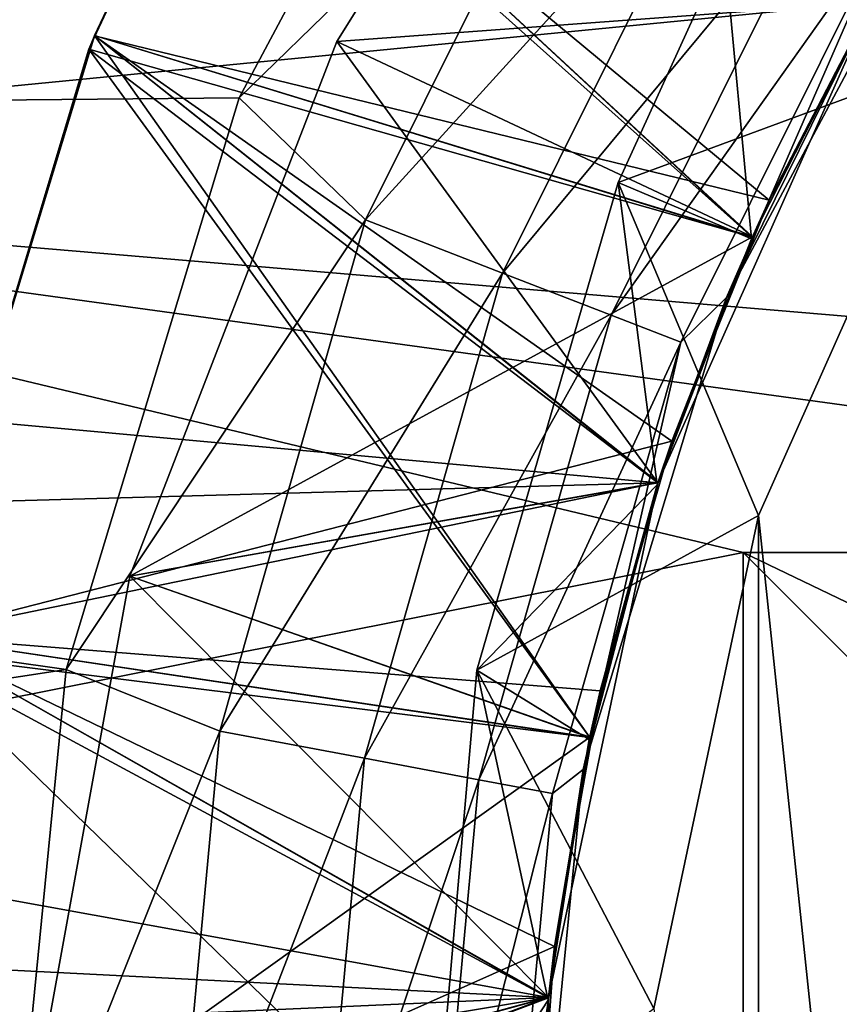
# Model space of a CAD drawing. Header units: inches. Extents: x -9.1 to 9.1, y 0 to 9.5.
# Tile 80 of 243: x -8.715 to -8.6907, y 8.8796 to 8.9088. Entities that reach past the tile are written whole.
import ezdxf

# ---------------------------------------------------------------- set-up
doc = ezdxf.new("R2010")
doc.units = ezdxf.units.IN
doc.header["$LTSCALE"] = 65.185185
doc.header["$MEASUREMENT"] = 0
for name, color, linetype in [('149', 7, 'CONTINUOUS'), ('293', 7, 'CONTINUOUS'), ('294', 7, 'CONTINUOUS'), ('300', 7, 'CONTINUOUS'), ('301', 7, 'CONTINUOUS'), ('303', 7, 'CONTINUOUS'), ('304', 7, 'CONTINUOUS'), ('308', 7, 'CONTINUOUS'), ('312', 7, 'CONTINUOUS'), ('314', 7, 'CONTINUOUS'), ('315', 7, 'CONTINUOUS'), ('316', 7, 'CONTINUOUS'), ('317', 7, 'CONTINUOUS'), ('318', 7, 'CONTINUOUS'), ('320', 7, 'CONTINUOUS'), ('321', 7, 'CONTINUOUS'), ('33', 7, 'CONTINUOUS'), ('339', 7, 'CONTINUOUS'), ('350', 7, 'CONTINUOUS'), ('444', 7, 'CONTINUOUS'), ('501', 7, 'CONTINUOUS'), ('502', 7, 'CONTINUOUS'), ('503', 7, 'CONTINUOUS'), ('504', 7, 'CONTINUOUS'), ('505', 7, 'CONTINUOUS'), ('506', 7, 'CONTINUOUS'), ('507', 7, 'CONTINUOUS'), ('508', 7, 'CONTINUOUS'), ('509', 7, 'CONTINUOUS')]:
    doc.layers.add(name, color=color, linetype=linetype)

msp = doc.modelspace()

# ---------------------------------------------------------------- linework, layer by layer
at = {"layer": '149', "color": 7, "linetype": 'CONTINUOUS', "true_color": 0x969696}
for points in [[(-8.875, 8.872, 6.282), (-8.871922, 8.911108, 6.282), (-8.699293, 8.879808, 6.282), (-8.875, 8.872, 6.282)], [(-8.699293, 8.879808, 6.282), (-8.871922, 8.911108, 6.282), (-8.696046, 8.895084, 6.282), (-8.699293, 8.879808, 6.282)], [(-8.696046, 8.895084, 6.282), (-8.871922, 8.911108, 6.282), (-8.689694, 8.909352, 6.282), (-8.696046, 8.895084, 6.282)], [(-8.699293, 8.864192, 6.282), (-8.875, 8.872, 6.282), (-8.699293, 8.879808, 6.282), (-8.699293, 8.864192, 6.282)]]:
    msp.add_3dface(points, dxfattribs=at)
at = {"layer": '293', "color": 7, "linetype": 'CONTINUOUS', "true_color": 0x969696}
for points in [[(-8.689145, 8.910286, 6.929611), (-8.69275, 8.90347, 6.930089), (-8.689723, 8.909301, 6.933587), (-8.689145, 8.910286, 6.929611)], [(-8.689723, 8.909301, 6.933587), (-8.69275, 8.90347, 6.930089), (-8.693269, 8.902328, 6.934074), (-8.689723, 8.909301, 6.933587)], [(-8.69275, 8.90347, 6.930089), (-8.695633, 8.896321, 6.930585), (-8.693269, 8.902328, 6.934074), (-8.69275, 8.90347, 6.930089)], [(-8.693269, 8.902328, 6.934074), (-8.695633, 8.896321, 6.930585), (-8.696067, 8.895022, 6.934582), (-8.693269, 8.902328, 6.934074)], [(-8.695633, 8.896321, 6.930585), (-8.697763, 8.88891, 6.931102), (-8.696067, 8.895022, 6.934582), (-8.695633, 8.896321, 6.930585)], [(-8.696067, 8.895022, 6.934582), (-8.697763, 8.88891, 6.931102), (-8.698085, 8.887463, 6.935111), (-8.696067, 8.895022, 6.934582)], [(-8.697763, 8.88891, 6.931102), (-8.699119, 8.881319, 6.93163), (-8.698085, 8.887463, 6.935111), (-8.697763, 8.88891, 6.931102)], [(-8.698085, 8.887463, 6.935111), (-8.699119, 8.881319, 6.93163), (-8.699301, 8.879733, 6.93565), (-8.698085, 8.887463, 6.935111)], [(-8.699119, 8.881319, 6.93163), (-8.699685, 8.873627, 6.932168), (-8.699301, 8.879733, 6.93565), (-8.699119, 8.881319, 6.93163)], [(-8.699301, 8.879733, 6.93565), (-8.699685, 8.873627, 6.932168), (-8.699702, 8.87192, 6.936193), (-8.699301, 8.879733, 6.93565)]]:
    msp.add_3dface(points, dxfattribs=at)
at = {"layer": '294', "color": 7, "linetype": 'CONTINUOUS', "true_color": 0x969696}
for points in [[(-8.708783, 8.916782, 6.851703), (-8.712766, 8.90836, 6.852163), (-8.708783, 8.916783, 6.855609), (-8.708783, 8.916782, 6.851703)], [(-8.708783, 8.916783, 6.855609), (-8.712766, 8.90836, 6.852163), (-8.712766, 8.90836, 6.856069), (-8.708783, 8.916783, 6.855609)], [(-8.712766, 8.90836, 6.852163), (-8.718174, 8.890537, 6.853142), (-8.712766, 8.90836, 6.856069), (-8.712766, 8.90836, 6.852163)], [(-8.712766, 8.90836, 6.856069), (-8.718174, 8.890537, 6.853142), (-8.718174, 8.890535, 6.857045), (-8.712766, 8.90836, 6.856069)]]:
    msp.add_3dface(points, dxfattribs=at)
at = {"layer": '300', "color": 7, "linetype": 'CONTINUOUS', "true_color": 0x969696}
for points in [[(-8.708783, 8.916782, 6.789203), (-8.712766, 8.90836, 6.789663), (-8.708783, 8.916783, 6.793109), (-8.708783, 8.916782, 6.789203)], [(-8.708783, 8.916783, 6.793109), (-8.712766, 8.90836, 6.789663), (-8.712766, 8.90836, 6.793569), (-8.708783, 8.916783, 6.793109)], [(-8.712766, 8.90836, 6.789663), (-8.718174, 8.890537, 6.790642), (-8.712766, 8.90836, 6.793569), (-8.712766, 8.90836, 6.789663)], [(-8.712766, 8.90836, 6.793569), (-8.718174, 8.890537, 6.790642), (-8.718174, 8.890535, 6.794545), (-8.712766, 8.90836, 6.793569)]]:
    msp.add_3dface(points, dxfattribs=at)
at = {"layer": '301', "color": 7, "linetype": 'CONTINUOUS', "true_color": 0x969696}
for points in [[(-8.694075, 8.91092, 6.936277), (-8.686974, 8.907783, 6.944), (-8.690231, 8.917565, 6.935994), (-8.694075, 8.91092, 6.936277)], [(-8.697231, 8.903999, 6.936561), (-8.686974, 8.907783, 6.944), (-8.694075, 8.91092, 6.936277), (-8.697231, 8.903999, 6.936561)], [(-8.69306, 8.894114, 6.944), (-8.686974, 8.907783, 6.944), (-8.697231, 8.903999, 6.936561), (-8.69306, 8.894114, 6.944)], [(-8.701418, 8.889525, 6.93716), (-8.69306, 8.894114, 6.944), (-8.697231, 8.903999, 6.936561), (-8.701418, 8.889525, 6.93716)], [(-8.69617, 8.879482, 6.944), (-8.69306, 8.894114, 6.944), (-8.701418, 8.889525, 6.93716), (-8.69617, 8.879482, 6.944)], [(-8.70273, 8.874507, 6.937792), (-8.69617, 8.879482, 6.944), (-8.701418, 8.889525, 6.93716), (-8.70273, 8.874507, 6.937792)]]:
    msp.add_3dface(points, dxfattribs=at)
at = {"layer": '303', "color": 7, "linetype": 'CONTINUOUS', "true_color": 0x969696}
for points in [[(-8.705572, 8.908179, 6.703536), (-8.69671, 8.922367, 6.703052), (-8.689694, 8.909353, 6.694), (-8.705572, 8.908179, 6.703536)], [(-8.693244, 8.902384, 6.694), (-8.705572, 8.908179, 6.703536), (-8.689694, 8.909353, 6.694), (-8.693244, 8.902384, 6.694)], [(-8.711712, 8.892315, 6.704053), (-8.705572, 8.908179, 6.703536), (-8.696046, 8.895085, 6.694), (-8.711712, 8.892315, 6.704053)], [(-8.696046, 8.895085, 6.694), (-8.705572, 8.908179, 6.703536), (-8.693244, 8.902384, 6.694), (-8.696046, 8.895085, 6.694)], [(-8.69807, 8.887531, 6.694), (-8.711712, 8.892315, 6.704053), (-8.696046, 8.895085, 6.694), (-8.69807, 8.887531, 6.694)], [(-8.714756, 8.875585, 6.704591), (-8.711712, 8.892315, 6.704053), (-8.699293, 8.879808, 6.694), (-8.714756, 8.875585, 6.704591)], [(-8.699293, 8.879808, 6.694), (-8.711712, 8.892315, 6.704053), (-8.69807, 8.887531, 6.694), (-8.699293, 8.879808, 6.694)], [(-8.699703, 8.872, 6.694), (-8.714756, 8.875585, 6.704591), (-8.699293, 8.879808, 6.694), (-8.699703, 8.872, 6.694)]]:
    msp.add_3dface(points, dxfattribs=at)
at = {"layer": '304', "color": 7, "linetype": 'CONTINUOUS', "true_color": 0x969696}
for points in [[(-8.708783, 8.916782, 6.726703), (-8.712766, 8.90836, 6.727163), (-8.708783, 8.916783, 6.730609), (-8.708783, 8.916782, 6.726703)], [(-8.708783, 8.916783, 6.730609), (-8.712766, 8.90836, 6.727163), (-8.712766, 8.90836, 6.731069), (-8.708783, 8.916783, 6.730609)], [(-8.712766, 8.90836, 6.727163), (-8.718174, 8.890537, 6.728142), (-8.712766, 8.90836, 6.731069), (-8.712766, 8.90836, 6.727163)], [(-8.712766, 8.90836, 6.731069), (-8.718174, 8.890537, 6.728142), (-8.718174, 8.890535, 6.732045), (-8.712766, 8.90836, 6.731069)]]:
    msp.add_3dface(points, dxfattribs=at)
at = {"layer": '308', "color": 7, "linetype": 'CONTINUOUS', "true_color": 0x969696}
for points in [[(-8.708783, 8.916782, 6.882953), (-8.712766, 8.90836, 6.883413), (-8.708783, 8.916783, 6.886859), (-8.708783, 8.916782, 6.882953)], [(-8.708783, 8.916783, 6.886859), (-8.712766, 8.90836, 6.883413), (-8.712766, 8.90836, 6.887319), (-8.708783, 8.916783, 6.886859)], [(-8.712766, 8.90836, 6.883413), (-8.718174, 8.890537, 6.884392), (-8.712766, 8.90836, 6.887319), (-8.712766, 8.90836, 6.883413)], [(-8.712766, 8.90836, 6.887319), (-8.718174, 8.890537, 6.884392), (-8.718174, 8.890535, 6.888295), (-8.712766, 8.90836, 6.887319)]]:
    msp.add_3dface(points, dxfattribs=at)
at = {"layer": '312', "color": 7, "linetype": 'CONTINUOUS', "true_color": 0x969696}
for points in [[(-8.708783, 8.916782, 6.820453), (-8.712766, 8.90836, 6.820913), (-8.708783, 8.916783, 6.824359), (-8.708783, 8.916782, 6.820453)], [(-8.708783, 8.916783, 6.824359), (-8.712766, 8.90836, 6.820913), (-8.712766, 8.90836, 6.824819), (-8.708783, 8.916783, 6.824359)], [(-8.712766, 8.90836, 6.820913), (-8.718174, 8.890537, 6.821892), (-8.712766, 8.90836, 6.824819), (-8.712766, 8.90836, 6.820913)], [(-8.712766, 8.90836, 6.824819), (-8.718174, 8.890537, 6.821892), (-8.718174, 8.890535, 6.825795), (-8.712766, 8.90836, 6.824819)]]:
    msp.add_3dface(points, dxfattribs=at)
at = {"layer": '314', "color": 7, "linetype": 'CONTINUOUS', "true_color": 0x969696}
for points in [[(-8.69671, 8.922367, 6.703052), (-8.705572, 8.908179, 6.703536), (-8.689693, 8.909354, 6.710927), (-8.69671, 8.922367, 6.703052)], [(-8.712768, 8.908355, 6.918569), (-8.69275, 8.90347, 6.930089), (-8.708782, 8.916783, 6.918109), (-8.712768, 8.908355, 6.918569)], [(-8.708783, 8.916783, 6.855609), (-8.712766, 8.90836, 6.856069), (-8.693243, 8.902387, 6.867663), (-8.708783, 8.916783, 6.855609)], [(-8.708783, 8.916783, 6.793109), (-8.712766, 8.90836, 6.793569), (-8.693243, 8.902387, 6.805163), (-8.708783, 8.916783, 6.793109)], [(-8.708783, 8.916783, 6.730609), (-8.712766, 8.90836, 6.731069), (-8.693243, 8.902387, 6.742663), (-8.708783, 8.916783, 6.730609)], [(-8.708783, 8.916783, 6.886859), (-8.712766, 8.90836, 6.887319), (-8.693243, 8.902387, 6.898913), (-8.708783, 8.916783, 6.886859)], [(-8.708783, 8.916783, 6.824359), (-8.712766, 8.90836, 6.824819), (-8.693243, 8.902387, 6.836413), (-8.708783, 8.916783, 6.824359)], [(-8.712766, 8.90836, 6.762319), (-8.693243, 8.902387, 6.773913), (-8.708783, 8.916783, 6.761859), (-8.712766, 8.90836, 6.762319)], [(-8.689693, 8.909354, 6.867177), (-8.708783, 8.916783, 6.855609), (-8.693243, 8.902387, 6.867663), (-8.689693, 8.909354, 6.867177)], [(-8.689693, 8.909354, 6.804677), (-8.708783, 8.916783, 6.793109), (-8.693243, 8.902387, 6.805163), (-8.689693, 8.909354, 6.804677)], [(-8.689693, 8.909354, 6.742177), (-8.708783, 8.916783, 6.730609), (-8.693243, 8.902387, 6.742663), (-8.689693, 8.909354, 6.742177)], [(-8.689693, 8.909354, 6.898427), (-8.708783, 8.916783, 6.886859), (-8.693243, 8.902387, 6.898913), (-8.689693, 8.909354, 6.898427)], [(-8.689693, 8.909354, 6.835927), (-8.708783, 8.916783, 6.824359), (-8.693243, 8.902387, 6.836413), (-8.689693, 8.909354, 6.835927)], [(-8.693243, 8.902387, 6.773913), (-8.689693, 8.909354, 6.773427), (-8.708783, 8.916783, 6.761859), (-8.693243, 8.902387, 6.773913)], [(-8.69275, 8.90347, 6.930089), (-8.689145, 8.910286, 6.929611), (-8.708782, 8.916783, 6.918109), (-8.69275, 8.90347, 6.930089)], [(-8.689693, 8.909354, 6.710927), (-8.705572, 8.908179, 6.703536), (-8.693243, 8.902387, 6.711413), (-8.689693, 8.909354, 6.710927)], [(-8.712766, 8.90836, 6.856069), (-8.718174, 8.890535, 6.857045), (-8.696044, 8.89509, 6.868171), (-8.712766, 8.90836, 6.856069)], [(-8.712766, 8.90836, 6.793569), (-8.718174, 8.890535, 6.794545), (-8.696044, 8.89509, 6.805671), (-8.712766, 8.90836, 6.793569)], [(-8.712766, 8.90836, 6.731069), (-8.718174, 8.890535, 6.732045), (-8.696044, 8.89509, 6.743171), (-8.712766, 8.90836, 6.731069)], [(-8.712766, 8.90836, 6.887319), (-8.718174, 8.890535, 6.888295), (-8.696044, 8.89509, 6.899421), (-8.712766, 8.90836, 6.887319)], [(-8.712766, 8.90836, 6.824819), (-8.718174, 8.890535, 6.825795), (-8.696044, 8.89509, 6.836921), (-8.712766, 8.90836, 6.824819)], [(-8.718174, 8.890535, 6.763295), (-8.696044, 8.89509, 6.774421), (-8.712766, 8.90836, 6.762319), (-8.718174, 8.890535, 6.763295)], [(-8.718174, 8.890535, 6.919545), (-8.695633, 8.896321, 6.930585), (-8.712768, 8.908355, 6.918569), (-8.718174, 8.890535, 6.919545)], [(-8.695633, 8.896321, 6.930585), (-8.69275, 8.90347, 6.930089), (-8.712768, 8.908355, 6.918569), (-8.695633, 8.896321, 6.930585)], [(-8.693243, 8.902387, 6.867663), (-8.712766, 8.90836, 6.856069), (-8.696044, 8.89509, 6.868171), (-8.693243, 8.902387, 6.867663)], [(-8.693243, 8.902387, 6.805163), (-8.712766, 8.90836, 6.793569), (-8.696044, 8.89509, 6.805671), (-8.693243, 8.902387, 6.805163)], [(-8.693243, 8.902387, 6.742663), (-8.712766, 8.90836, 6.731069), (-8.696044, 8.89509, 6.743171), (-8.693243, 8.902387, 6.742663)], [(-8.693243, 8.902387, 6.898913), (-8.712766, 8.90836, 6.887319), (-8.696044, 8.89509, 6.899421), (-8.693243, 8.902387, 6.898913)], [(-8.693243, 8.902387, 6.836413), (-8.712766, 8.90836, 6.824819), (-8.696044, 8.89509, 6.836921), (-8.693243, 8.902387, 6.836413)], [(-8.696044, 8.89509, 6.774421), (-8.693243, 8.902387, 6.773913), (-8.712766, 8.90836, 6.762319), (-8.696044, 8.89509, 6.774421)], [(-8.705572, 8.908179, 6.703536), (-8.711712, 8.892315, 6.704053), (-8.693243, 8.902387, 6.711413), (-8.705572, 8.908179, 6.703536)], [(-8.693243, 8.902387, 6.711413), (-8.711712, 8.892315, 6.704053), (-8.696044, 8.89509, 6.711921), (-8.693243, 8.902387, 6.711413)], [(-8.697763, 8.88891, 6.931102), (-8.695633, 8.896321, 6.930585), (-8.718174, 8.890535, 6.919545), (-8.697763, 8.88891, 6.931102)], [(-8.696044, 8.89509, 6.868171), (-8.718174, 8.890535, 6.857045), (-8.698069, 8.887537, 6.868697), (-8.696044, 8.89509, 6.868171)], [(-8.696044, 8.89509, 6.805671), (-8.718174, 8.890535, 6.794545), (-8.698069, 8.887537, 6.806197), (-8.696044, 8.89509, 6.805671)], [(-8.696044, 8.89509, 6.743171), (-8.718174, 8.890535, 6.732045), (-8.698069, 8.887537, 6.743697), (-8.696044, 8.89509, 6.743171)], [(-8.696044, 8.89509, 6.899421), (-8.718174, 8.890535, 6.888295), (-8.698069, 8.887537, 6.899947), (-8.696044, 8.89509, 6.899421)], [(-8.696044, 8.89509, 6.836921), (-8.718174, 8.890535, 6.825795), (-8.698069, 8.887537, 6.837447), (-8.696044, 8.89509, 6.836921)], [(-8.698069, 8.887537, 6.774947), (-8.696044, 8.89509, 6.774421), (-8.718174, 8.890535, 6.763295), (-8.698069, 8.887537, 6.774947)], [(-8.696044, 8.89509, 6.711921), (-8.711712, 8.892315, 6.704053), (-8.698069, 8.887537, 6.712447), (-8.696044, 8.89509, 6.711921)], [(-8.711712, 8.892315, 6.704053), (-8.714756, 8.875585, 6.704591), (-8.698069, 8.887537, 6.712447), (-8.711712, 8.892315, 6.704053)], [(-8.72, 8.872, 6.920562), (-8.699119, 8.881319, 6.93163), (-8.718174, 8.890535, 6.919545), (-8.72, 8.872, 6.920562)], [(-8.718174, 8.890535, 6.857045), (-8.72, 8.871999, 6.858063), (-8.699293, 8.879815, 6.869235), (-8.718174, 8.890535, 6.857045)], [(-8.718174, 8.890535, 6.794545), (-8.72, 8.871999, 6.795563), (-8.699293, 8.879815, 6.806735), (-8.718174, 8.890535, 6.794545)], [(-8.718174, 8.890535, 6.732045), (-8.72, 8.871999, 6.733063), (-8.699293, 8.879815, 6.744235), (-8.718174, 8.890535, 6.732045)], [(-8.718174, 8.890535, 6.888295), (-8.72, 8.871999, 6.889313), (-8.699293, 8.879815, 6.900485), (-8.718174, 8.890535, 6.888295)], [(-8.718174, 8.890535, 6.825795), (-8.72, 8.871999, 6.826813), (-8.699293, 8.879815, 6.837985), (-8.718174, 8.890535, 6.825795)], [(-8.72, 8.871999, 6.764313), (-8.699293, 8.879815, 6.775485), (-8.718174, 8.890535, 6.763295), (-8.72, 8.871999, 6.764313)], [(-8.699119, 8.881319, 6.93163), (-8.697763, 8.88891, 6.931102), (-8.718174, 8.890535, 6.919545), (-8.699119, 8.881319, 6.93163)], [(-8.698069, 8.887537, 6.868697), (-8.718174, 8.890535, 6.857045), (-8.699293, 8.879815, 6.869235), (-8.698069, 8.887537, 6.868697)], [(-8.698069, 8.887537, 6.806197), (-8.718174, 8.890535, 6.794545), (-8.699293, 8.879815, 6.806735), (-8.698069, 8.887537, 6.806197)], [(-8.698069, 8.887537, 6.743697), (-8.718174, 8.890535, 6.732045), (-8.699293, 8.879815, 6.744235), (-8.698069, 8.887537, 6.743697)], [(-8.698069, 8.887537, 6.899947), (-8.718174, 8.890535, 6.888295), (-8.699293, 8.879815, 6.900485), (-8.698069, 8.887537, 6.899947)], [(-8.698069, 8.887537, 6.837447), (-8.718174, 8.890535, 6.825795), (-8.699293, 8.879815, 6.837985), (-8.698069, 8.887537, 6.837447)], [(-8.699293, 8.879815, 6.775485), (-8.698069, 8.887537, 6.774947), (-8.718174, 8.890535, 6.763295), (-8.699293, 8.879815, 6.775485)], [(-8.698069, 8.887537, 6.712447), (-8.714756, 8.875585, 6.704591), (-8.699293, 8.879815, 6.712985), (-8.698069, 8.887537, 6.712447)], [(-8.699685, 8.873627, 6.932168), (-8.699119, 8.881319, 6.93163), (-8.72, 8.872, 6.920562), (-8.699685, 8.873627, 6.932168)], [(-8.699293, 8.879815, 6.869235), (-8.72, 8.871999, 6.858063), (-8.699703, 8.872006, 6.869781), (-8.699293, 8.879815, 6.869235)], [(-8.699293, 8.879815, 6.806735), (-8.72, 8.871999, 6.795563), (-8.699703, 8.872006, 6.807281), (-8.699293, 8.879815, 6.806735)], [(-8.699293, 8.879815, 6.744235), (-8.72, 8.871999, 6.733063), (-8.699703, 8.872006, 6.744781), (-8.699293, 8.879815, 6.744235)], [(-8.699293, 8.879815, 6.900485), (-8.72, 8.871999, 6.889313), (-8.699703, 8.872006, 6.901031), (-8.699293, 8.879815, 6.900485)], [(-8.699293, 8.879815, 6.837985), (-8.72, 8.871999, 6.826813), (-8.699703, 8.872006, 6.838531), (-8.699293, 8.879815, 6.837985)], [(-8.699703, 8.872006, 6.776031), (-8.699293, 8.879815, 6.775485), (-8.72, 8.871999, 6.764313), (-8.699703, 8.872006, 6.776031)], [(-8.699293, 8.879815, 6.712985), (-8.714756, 8.875585, 6.704591), (-8.699703, 8.872006, 6.713531), (-8.699293, 8.879815, 6.712985)]]:
    msp.add_3dface(points, dxfattribs=at)
at = {"layer": '315', "color": 7, "linetype": 'CONTINUOUS', "true_color": 0x969696}
for points in [[(-8.700137, 8.922135, 6.194), (-8.708476, 8.906507, 6.194), (-8.697693, 8.917009, 6.194765), (-8.700137, 8.922135, 6.194)], [(-8.697693, 8.917009, 6.194765), (-8.708476, 8.906507, 6.194), (-8.704726, 8.902886, 6.194765), (-8.697693, 8.917009, 6.194765)], [(-8.697693, 8.917009, 6.194765), (-8.704726, 8.902886, 6.194765), (-8.693986, 8.914714, 6.196987), (-8.697693, 8.917009, 6.194765)], [(-8.704726, 8.902886, 6.194765), (-8.70066, 8.901311, 6.196987), (-8.693986, 8.914714, 6.196987), (-8.704726, 8.902886, 6.194765)], [(-8.70066, 8.901311, 6.196987), (-8.691046, 8.912894, 6.200449), (-8.693986, 8.914714, 6.196987), (-8.70066, 8.901311, 6.196987)], [(-8.694016, 8.900587, 6.209625), (-8.687113, 8.913503, 6.209625), (-8.68916, 8.911726, 6.204811), (-8.694016, 8.900587, 6.209625)], [(-8.697435, 8.900062, 6.200449), (-8.691046, 8.912894, 6.200449), (-8.70066, 8.901311, 6.196987), (-8.697435, 8.900062, 6.200449)], [(-8.697435, 8.900062, 6.200449), (-8.68916, 8.911726, 6.204811), (-8.691046, 8.912894, 6.200449), (-8.697435, 8.900062, 6.200449)], [(-8.695367, 8.89926, 6.204811), (-8.68916, 8.911726, 6.204811), (-8.697435, 8.900062, 6.200449), (-8.695367, 8.89926, 6.204811)], [(-8.695367, 8.89926, 6.204811), (-8.694016, 8.900587, 6.209625), (-8.68916, 8.911726, 6.204811), (-8.695367, 8.89926, 6.204811)], [(-8.708476, 8.906507, 6.194), (-8.713608, 8.88954, 6.194), (-8.704726, 8.902886, 6.194765), (-8.708476, 8.906507, 6.194)], [(-8.704726, 8.902886, 6.194765), (-8.713608, 8.88954, 6.194), (-8.709043, 8.88771, 6.194765), (-8.704726, 8.902886, 6.194765)], [(-8.704726, 8.902886, 6.194765), (-8.709043, 8.88771, 6.194765), (-8.70066, 8.901311, 6.196987), (-8.704726, 8.902886, 6.194765)], [(-8.709043, 8.88771, 6.194765), (-8.704758, 8.886909, 6.196987), (-8.70066, 8.901311, 6.196987), (-8.709043, 8.88771, 6.194765)], [(-8.704758, 8.886909, 6.196987), (-8.697435, 8.900062, 6.200449), (-8.70066, 8.901311, 6.196987), (-8.704758, 8.886909, 6.196987)], [(-8.698267, 8.886574, 6.209625), (-8.694016, 8.900587, 6.209625), (-8.695367, 8.89926, 6.204811), (-8.698267, 8.886574, 6.209625)], [(-8.701358, 8.886274, 6.200449), (-8.697435, 8.900062, 6.200449), (-8.704758, 8.886909, 6.196987), (-8.701358, 8.886274, 6.200449)], [(-8.701358, 8.886274, 6.200449), (-8.695367, 8.89926, 6.204811), (-8.697435, 8.900062, 6.200449), (-8.701358, 8.886274, 6.200449)], [(-8.699178, 8.885866, 6.204811), (-8.695367, 8.89926, 6.204811), (-8.701358, 8.886274, 6.200449), (-8.699178, 8.885866, 6.204811)], [(-8.699178, 8.885866, 6.204811), (-8.698267, 8.886574, 6.209625), (-8.695367, 8.89926, 6.204811), (-8.699178, 8.885866, 6.204811)], [(-8.713608, 8.88954, 6.194), (-8.715328, 8.872, 6.194), (-8.709043, 8.88771, 6.194765), (-8.713608, 8.88954, 6.194)], [(-8.715328, 8.872, 6.194), (-8.710499, 8.872, 6.194765), (-8.709043, 8.88771, 6.194765), (-8.715328, 8.872, 6.194)], [(-8.709043, 8.88771, 6.194765), (-8.710499, 8.872, 6.194765), (-8.704758, 8.886909, 6.196987), (-8.709043, 8.88771, 6.194765)], [(-8.710499, 8.872, 6.194765), (-8.706139, 8.872, 6.196987), (-8.704758, 8.886909, 6.196987), (-8.710499, 8.872, 6.194765)], [(-8.706139, 8.872, 6.196987), (-8.701358, 8.886274, 6.200449), (-8.704758, 8.886909, 6.196987), (-8.706139, 8.872, 6.196987)], [(-8.700463, 8.872, 6.204811), (-8.699703, 8.872, 6.209625), (-8.698267, 8.886574, 6.209625), (-8.700463, 8.872, 6.204811)], [(-8.700463, 8.872, 6.204811), (-8.698267, 8.886574, 6.209625), (-8.699178, 8.885866, 6.204811), (-8.700463, 8.872, 6.204811)], [(-8.706139, 8.872, 6.196987), (-8.702681, 8.872, 6.200449), (-8.701358, 8.886274, 6.200449), (-8.706139, 8.872, 6.196987)], [(-8.702681, 8.872, 6.200449), (-8.699178, 8.885866, 6.204811), (-8.701358, 8.886274, 6.200449), (-8.702681, 8.872, 6.200449)], [(-8.702681, 8.872, 6.200449), (-8.700463, 8.872, 6.204811), (-8.699178, 8.885866, 6.204811), (-8.702681, 8.872, 6.200449)]]:
    msp.add_3dface(points, dxfattribs=at)
at = {"layer": '316', "color": 7, "linetype": 'CONTINUOUS', "true_color": 0x969696}
for points in [[(-8.712766, 8.90836, 6.852163), (-8.708783, 8.916782, 6.851703), (-8.693247, 8.902379, 6.84032), (-8.712766, 8.90836, 6.852163)], [(-8.712766, 8.90836, 6.789663), (-8.708783, 8.916782, 6.789203), (-8.693247, 8.902379, 6.77782), (-8.712766, 8.90836, 6.789663)], [(-8.712766, 8.90836, 6.727163), (-8.708783, 8.916782, 6.726703), (-8.693247, 8.902379, 6.71532), (-8.712766, 8.90836, 6.727163)], [(-8.712766, 8.90836, 6.883413), (-8.708783, 8.916782, 6.882953), (-8.693247, 8.902379, 6.87157), (-8.712766, 8.90836, 6.883413)], [(-8.712766, 8.90836, 6.820913), (-8.708783, 8.916782, 6.820453), (-8.693247, 8.902379, 6.80907), (-8.712766, 8.90836, 6.820913)], [(-8.712766, 8.90836, 6.758413), (-8.708783, 8.916782, 6.757953), (-8.693247, 8.902379, 6.74657), (-8.712766, 8.90836, 6.758413)], [(-8.693247, 8.902379, 6.84032), (-8.708783, 8.916782, 6.851703), (-8.689697, 8.909347, 6.839834), (-8.693247, 8.902379, 6.84032)], [(-8.693247, 8.902379, 6.77782), (-8.708783, 8.916782, 6.789203), (-8.689697, 8.909347, 6.777334), (-8.693247, 8.902379, 6.77782)], [(-8.693247, 8.902379, 6.71532), (-8.708783, 8.916782, 6.726703), (-8.689697, 8.909347, 6.714834), (-8.693247, 8.902379, 6.71532)], [(-8.693247, 8.902379, 6.87157), (-8.708783, 8.916782, 6.882953), (-8.689697, 8.909347, 6.871084), (-8.693247, 8.902379, 6.87157)], [(-8.693247, 8.902379, 6.80907), (-8.708783, 8.916782, 6.820453), (-8.689697, 8.909347, 6.808584), (-8.693247, 8.902379, 6.80907)], [(-8.693247, 8.902379, 6.74657), (-8.708783, 8.916782, 6.757953), (-8.689697, 8.909347, 6.746084), (-8.693247, 8.902379, 6.74657)], [(-8.712932, 8.907957, 6.914685), (-8.70897, 8.916429, 6.914222), (-8.693247, 8.902379, 6.90282), (-8.712932, 8.907957, 6.914685)], [(-8.693247, 8.902379, 6.90282), (-8.70897, 8.916429, 6.914222), (-8.689697, 8.909347, 6.902334), (-8.693247, 8.902379, 6.90282)], [(-8.693269, 8.902328, 6.934074), (-8.697231, 8.903999, 6.936561), (-8.694075, 8.91092, 6.936277), (-8.693269, 8.902328, 6.934074)], [(-8.689723, 8.909301, 6.933587), (-8.693269, 8.902328, 6.934074), (-8.694075, 8.91092, 6.936277), (-8.689723, 8.909301, 6.933587)], [(-8.718174, 8.890537, 6.853142), (-8.712766, 8.90836, 6.852163), (-8.698071, 8.887527, 6.841356), (-8.718174, 8.890537, 6.853142)], [(-8.718174, 8.890537, 6.790642), (-8.712766, 8.90836, 6.789663), (-8.698071, 8.887527, 6.778856), (-8.718174, 8.890537, 6.790642)], [(-8.718174, 8.890537, 6.728142), (-8.712766, 8.90836, 6.727163), (-8.698071, 8.887527, 6.716356), (-8.718174, 8.890537, 6.728142)], [(-8.718174, 8.890537, 6.884392), (-8.712766, 8.90836, 6.883413), (-8.698071, 8.887527, 6.872606), (-8.718174, 8.890537, 6.884392)], [(-8.718174, 8.890537, 6.821892), (-8.712766, 8.90836, 6.820913), (-8.698071, 8.887527, 6.810106), (-8.718174, 8.890537, 6.821892)], [(-8.718174, 8.890537, 6.759392), (-8.712766, 8.90836, 6.758413), (-8.698071, 8.887527, 6.747606), (-8.718174, 8.890537, 6.759392)], [(-8.698071, 8.887527, 6.841356), (-8.712766, 8.90836, 6.852163), (-8.696047, 8.895081, 6.840828), (-8.698071, 8.887527, 6.841356)], [(-8.696047, 8.895081, 6.840828), (-8.712766, 8.90836, 6.852163), (-8.693247, 8.902379, 6.84032), (-8.696047, 8.895081, 6.840828)], [(-8.698071, 8.887527, 6.778856), (-8.712766, 8.90836, 6.789663), (-8.696047, 8.895081, 6.778328), (-8.698071, 8.887527, 6.778856)], [(-8.696047, 8.895081, 6.778328), (-8.712766, 8.90836, 6.789663), (-8.693247, 8.902379, 6.77782), (-8.696047, 8.895081, 6.778328)], [(-8.698071, 8.887527, 6.716356), (-8.712766, 8.90836, 6.727163), (-8.696047, 8.895081, 6.715828), (-8.698071, 8.887527, 6.716356)], [(-8.696047, 8.895081, 6.715828), (-8.712766, 8.90836, 6.727163), (-8.693247, 8.902379, 6.71532), (-8.696047, 8.895081, 6.715828)], [(-8.698071, 8.887527, 6.872606), (-8.712766, 8.90836, 6.883413), (-8.696047, 8.895081, 6.872078), (-8.698071, 8.887527, 6.872606)], [(-8.696047, 8.895081, 6.872078), (-8.712766, 8.90836, 6.883413), (-8.693247, 8.902379, 6.87157), (-8.696047, 8.895081, 6.872078)], [(-8.698071, 8.887527, 6.810106), (-8.712766, 8.90836, 6.820913), (-8.696047, 8.895081, 6.809578), (-8.698071, 8.887527, 6.810106)], [(-8.696047, 8.895081, 6.809578), (-8.712766, 8.90836, 6.820913), (-8.693247, 8.902379, 6.80907), (-8.696047, 8.895081, 6.809578)], [(-8.698071, 8.887527, 6.747606), (-8.712766, 8.90836, 6.758413), (-8.696047, 8.895081, 6.747078), (-8.698071, 8.887527, 6.747606)], [(-8.696047, 8.895081, 6.747078), (-8.712766, 8.90836, 6.758413), (-8.693247, 8.902379, 6.74657), (-8.696047, 8.895081, 6.747078)], [(-8.718272, 8.890037, 6.91567), (-8.712932, 8.907957, 6.914685), (-8.698071, 8.887527, 6.903856), (-8.718272, 8.890037, 6.91567)], [(-8.698071, 8.887527, 6.903856), (-8.712932, 8.907957, 6.914685), (-8.696047, 8.895081, 6.903328), (-8.698071, 8.887527, 6.903856)], [(-8.696047, 8.895081, 6.903328), (-8.712932, 8.907957, 6.914685), (-8.693247, 8.902379, 6.90282), (-8.696047, 8.895081, 6.903328)], [(-8.696067, 8.895022, 6.934582), (-8.701418, 8.889525, 6.93716), (-8.697231, 8.903999, 6.936561), (-8.696067, 8.895022, 6.934582)], [(-8.693269, 8.902328, 6.934074), (-8.696067, 8.895022, 6.934582), (-8.697231, 8.903999, 6.936561), (-8.693269, 8.902328, 6.934074)], [(-8.696067, 8.895022, 6.934582), (-8.698085, 8.887463, 6.935111), (-8.701418, 8.889525, 6.93716), (-8.696067, 8.895022, 6.934582)], [(-8.72, 8.872001, 6.854156), (-8.718174, 8.890537, 6.853142), (-8.699294, 8.879804, 6.841895), (-8.72, 8.872001, 6.854156)], [(-8.72, 8.872001, 6.791656), (-8.718174, 8.890537, 6.790642), (-8.699294, 8.879804, 6.779395), (-8.72, 8.872001, 6.791656)], [(-8.72, 8.872001, 6.729156), (-8.718174, 8.890537, 6.728142), (-8.699294, 8.879804, 6.716895), (-8.72, 8.872001, 6.729156)], [(-8.72, 8.872001, 6.885406), (-8.718174, 8.890537, 6.884392), (-8.699294, 8.879804, 6.873145), (-8.72, 8.872001, 6.885406)], [(-8.72, 8.872001, 6.822906), (-8.718174, 8.890537, 6.821892), (-8.699294, 8.879804, 6.810645), (-8.72, 8.872001, 6.822906)], [(-8.72, 8.872001, 6.760406), (-8.718174, 8.890537, 6.759392), (-8.699294, 8.879804, 6.748145), (-8.72, 8.872001, 6.760406)], [(-8.699294, 8.879804, 6.841895), (-8.718174, 8.890537, 6.853142), (-8.698071, 8.887527, 6.841356), (-8.699294, 8.879804, 6.841895)], [(-8.699294, 8.879804, 6.779395), (-8.718174, 8.890537, 6.790642), (-8.698071, 8.887527, 6.778856), (-8.699294, 8.879804, 6.779395)], [(-8.699294, 8.879804, 6.716895), (-8.718174, 8.890537, 6.728142), (-8.698071, 8.887527, 6.716356), (-8.699294, 8.879804, 6.716895)], [(-8.699294, 8.879804, 6.873145), (-8.718174, 8.890537, 6.884392), (-8.698071, 8.887527, 6.872606), (-8.699294, 8.879804, 6.873145)], [(-8.699294, 8.879804, 6.810645), (-8.718174, 8.890537, 6.821892), (-8.698071, 8.887527, 6.810106), (-8.699294, 8.879804, 6.810645)], [(-8.699294, 8.879804, 6.748145), (-8.718174, 8.890537, 6.759392), (-8.698071, 8.887527, 6.747606), (-8.699294, 8.879804, 6.748145)], [(-8.719998, 8.87142, 6.916688), (-8.718272, 8.890037, 6.91567), (-8.699703, 8.871994, 6.904938), (-8.719998, 8.87142, 6.916688)], [(-8.699703, 8.871994, 6.904938), (-8.718272, 8.890037, 6.91567), (-8.699294, 8.879804, 6.904395), (-8.699703, 8.871994, 6.904938)], [(-8.699294, 8.879804, 6.904395), (-8.718272, 8.890037, 6.91567), (-8.698071, 8.887527, 6.903856), (-8.699294, 8.879804, 6.904395)], [(-8.699301, 8.879733, 6.93565), (-8.70273, 8.874507, 6.937792), (-8.701418, 8.889525, 6.93716), (-8.699301, 8.879733, 6.93565)], [(-8.698085, 8.887463, 6.935111), (-8.699301, 8.879733, 6.93565), (-8.701418, 8.889525, 6.93716), (-8.698085, 8.887463, 6.935111)], [(-8.699703, 8.871994, 6.842438), (-8.72, 8.872001, 6.854156), (-8.699294, 8.879804, 6.841895), (-8.699703, 8.871994, 6.842438)], [(-8.699703, 8.871994, 6.779938), (-8.72, 8.872001, 6.791656), (-8.699294, 8.879804, 6.779395), (-8.699703, 8.871994, 6.779938)], [(-8.699703, 8.871994, 6.717438), (-8.72, 8.872001, 6.729156), (-8.699294, 8.879804, 6.716895), (-8.699703, 8.871994, 6.717438)], [(-8.699703, 8.871994, 6.873688), (-8.72, 8.872001, 6.885406), (-8.699294, 8.879804, 6.873145), (-8.699703, 8.871994, 6.873688)], [(-8.699703, 8.871994, 6.811188), (-8.72, 8.872001, 6.822906), (-8.699294, 8.879804, 6.810645), (-8.699703, 8.871994, 6.811188)], [(-8.699703, 8.871994, 6.748688), (-8.72, 8.872001, 6.760406), (-8.699294, 8.879804, 6.748145), (-8.699703, 8.871994, 6.748688)], [(-8.699301, 8.879733, 6.93565), (-8.699702, 8.87192, 6.936193), (-8.70273, 8.874507, 6.937792), (-8.699301, 8.879733, 6.93565)]]:
    msp.add_3dface(points, dxfattribs=at)
at = {"layer": '317', "color": 7, "linetype": 'CONTINUOUS', "true_color": 0x969696}
for points in [[(-8.712766, 8.90836, 6.762319), (-8.708783, 8.916783, 6.761859), (-8.712766, 8.90836, 6.758413), (-8.712766, 8.90836, 6.762319)], [(-8.708783, 8.916783, 6.761859), (-8.708783, 8.916782, 6.757953), (-8.712766, 8.90836, 6.758413), (-8.708783, 8.916783, 6.761859)], [(-8.718174, 8.890535, 6.763295), (-8.712766, 8.90836, 6.762319), (-8.718174, 8.890537, 6.759392), (-8.718174, 8.890535, 6.763295)], [(-8.712766, 8.90836, 6.762319), (-8.712766, 8.90836, 6.758413), (-8.718174, 8.890537, 6.759392), (-8.712766, 8.90836, 6.762319)]]:
    msp.add_3dface(points, dxfattribs=at)
at = {"layer": '318', "color": 7, "linetype": 'CONTINUOUS', "true_color": 0x969696}
for points in [[(-8.686974, 8.907783, 6.944), (-8.69306, 8.894114, 6.944), (-8.686974, 8.836218, 6.944), (-8.686974, 8.907783, 6.944)], [(-8.69306, 8.894114, 6.944), (-8.69617, 8.879482, 6.944), (-8.69306, 8.849886, 6.944), (-8.69306, 8.894114, 6.944)], [(-8.69306, 8.894114, 6.944), (-8.69306, 8.849886, 6.944), (-8.686974, 8.836218, 6.944), (-8.69306, 8.894114, 6.944)]]:
    msp.add_3dface(points, dxfattribs=at)
at = {"layer": '320', "color": 7, "linetype": 'CONTINUOUS', "true_color": 0x969696}
for points in [[(-8.712768, 8.908355, 6.918569), (-8.708782, 8.916783, 6.918109), (-8.70897, 8.916429, 6.914222), (-8.712768, 8.908355, 6.918569)], [(-8.712768, 8.908355, 6.918569), (-8.70897, 8.916429, 6.914222), (-8.712932, 8.907957, 6.914685), (-8.712768, 8.908355, 6.918569)], [(-8.718174, 8.890535, 6.919545), (-8.712768, 8.908355, 6.918569), (-8.712932, 8.907957, 6.914685), (-8.718174, 8.890535, 6.919545)], [(-8.718174, 8.890535, 6.919545), (-8.712932, 8.907957, 6.914685), (-8.718272, 8.890037, 6.91567), (-8.718174, 8.890535, 6.919545)]]:
    msp.add_3dface(points, dxfattribs=at)
at = {"layer": '321', "color": 7, "linetype": 'CONTINUOUS', "true_color": 0x969696}
for points in [[(-8.825232, 8.905412, 6.194), (-8.688903, 8.935839, 6.194), (-8.817001, 8.937913, 6.194), (-8.825232, 8.905412, 6.194)], [(-8.700137, 8.922135, 6.194), (-8.688903, 8.935839, 6.194), (-8.825232, 8.905412, 6.194), (-8.700137, 8.922135, 6.194)], [(-8.708476, 8.906507, 6.194), (-8.700137, 8.922135, 6.194), (-8.825232, 8.905412, 6.194), (-8.708476, 8.906507, 6.194)], [(-8.713608, 8.88954, 6.194), (-8.708476, 8.906507, 6.194), (-8.825232, 8.905412, 6.194), (-8.713608, 8.88954, 6.194)], [(-8.828, 8.872, 6.194), (-8.713608, 8.88954, 6.194), (-8.825232, 8.905412, 6.194), (-8.828, 8.872, 6.194)], [(-8.715328, 8.872, 6.194), (-8.713608, 8.88954, 6.194), (-8.828, 8.872, 6.194), (-8.715328, 8.872, 6.194)]]:
    msp.add_3dface(points, dxfattribs=at)
at = {"layer": '33', "color": 7, "linetype": 'CONTINUOUS', "true_color": 0xaab4c3}
for points in [[(-8.885906, 8.931029, 6.5), (-8.89192, 8.889611, 6.5), (-8.680515, 8.921985, 6.5), (-8.885906, 8.931029, 6.5)], [(-8.680515, 8.921985, 6.5), (-8.89192, 8.889611, 6.5), (-8.689694, 8.909352, 6.5), (-8.680515, 8.921985, 6.5)], [(-8.689694, 8.909352, 6.5), (-8.89192, 8.889611, 6.5), (-8.696046, 8.895084, 6.5), (-8.689694, 8.909352, 6.5)], [(-8.696046, 8.895084, 6.5), (-8.89192, 8.889611, 6.5), (-8.699293, 8.879808, 6.5), (-8.696046, 8.895084, 6.5)], [(-8.89192, 8.889611, 6.5), (-8.8914, 8.847764, 6.5), (-8.699293, 8.879808, 6.5), (-8.89192, 8.889611, 6.5)], [(-8.699293, 8.879808, 6.5), (-8.8914, 8.847764, 6.5), (-8.699293, 8.864192, 6.5), (-8.699293, 8.879808, 6.5)]]:
    msp.add_3dface(points, dxfattribs=at)
at = {"layer": '339', "color": 7, "linetype": 'CONTINUOUS', "true_color": 0x969696}
for points in [[(-8.655, 8.8745, 6.194), (-8.675, 8.8745, 6.194), (-8.693514, 8.893014, 6.089), (-8.655, 8.8745, 6.194)], [(-8.658683, 8.893014, 6.089), (-8.655, 8.8745, 6.194), (-8.693514, 8.893014, 6.089), (-8.658683, 8.893014, 6.089)]]:
    msp.add_3dface(points, dxfattribs=at)
at = {"layer": '350', "color": 7, "linetype": 'CONTINUOUS', "true_color": 0x969696}
msp.add_3dface([(-8.693514, 8.893014, 6.089), (-8.675, 8.8745, 6.194), (-8.693514, 8.850986, 6.089), (-8.693514, 8.893014, 6.089)], dxfattribs=at)
at = {"layer": '444', "color": 7, "linetype": 'CONTINUOUS', "true_color": 0x969696}
for points in [[(-8.65, 8.896611, 6.089), (-8.707168, 8.959455, 6.089), (-8.690037, 8.972847, 6.089), (-8.65, 8.896611, 6.089)], [(-8.65, 8.896611, 6.089), (-8.721602, 8.943191, 6.089), (-8.707168, 8.959455, 6.089), (-8.65, 8.896611, 6.089)], [(-8.65, 8.896611, 6.089), (-8.732863, 8.924589, 6.089), (-8.721602, 8.943191, 6.089), (-8.65, 8.896611, 6.089)], [(-8.65, 8.896611, 6.089), (-8.740582, 8.904261, 6.089), (-8.732863, 8.924589, 6.089), (-8.65, 8.896611, 6.089)], [(-8.693514, 8.893014, 6.089), (-8.744507, 8.882872, 6.089), (-8.740582, 8.904261, 6.089), (-8.693514, 8.893014, 6.089)], [(-8.658683, 8.893014, 6.089), (-8.693514, 8.893014, 6.089), (-8.740582, 8.904261, 6.089), (-8.658683, 8.893014, 6.089)], [(-8.65, 8.896611, 6.089), (-8.658683, 8.893014, 6.089), (-8.740582, 8.904261, 6.089), (-8.65, 8.896611, 6.089)], [(-8.693514, 8.893014, 6.089), (-8.693514, 8.850986, 6.089), (-8.744507, 8.882872, 6.089), (-8.693514, 8.893014, 6.089)], [(-8.693514, 8.850986, 6.089), (-8.744507, 8.861128, 6.089), (-8.744507, 8.882872, 6.089), (-8.693514, 8.850986, 6.089)]]:
    msp.add_3dface(points, dxfattribs=at)
at = {"layer": '501', "color": 7, "linetype": 'CONTINUOUS', "true_color": 0x969696}
for points in [[(-8.693243, 8.902387, 6.898913), (-8.693247, 8.902379, 6.90282), (-8.689697, 8.909347, 6.902334), (-8.693243, 8.902387, 6.898913)], [(-8.689693, 8.909354, 6.898427), (-8.693243, 8.902387, 6.898913), (-8.689697, 8.909347, 6.902334), (-8.689693, 8.909354, 6.898427)], [(-8.696044, 8.89509, 6.899421), (-8.696047, 8.895081, 6.903328), (-8.693247, 8.902379, 6.90282), (-8.696044, 8.89509, 6.899421)], [(-8.693243, 8.902387, 6.898913), (-8.696044, 8.89509, 6.899421), (-8.693247, 8.902379, 6.90282), (-8.693243, 8.902387, 6.898913)], [(-8.698069, 8.887537, 6.899947), (-8.698071, 8.887527, 6.903856), (-8.696047, 8.895081, 6.903328), (-8.698069, 8.887537, 6.899947)], [(-8.696044, 8.89509, 6.899421), (-8.698069, 8.887537, 6.899947), (-8.696047, 8.895081, 6.903328), (-8.696044, 8.89509, 6.899421)], [(-8.699293, 8.879815, 6.900485), (-8.699294, 8.879804, 6.904395), (-8.698071, 8.887527, 6.903856), (-8.699293, 8.879815, 6.900485)], [(-8.698069, 8.887537, 6.899947), (-8.699293, 8.879815, 6.900485), (-8.698071, 8.887527, 6.903856), (-8.698069, 8.887537, 6.899947)], [(-8.699293, 8.879815, 6.900485), (-8.699703, 8.872006, 6.901031), (-8.699294, 8.879804, 6.904395), (-8.699293, 8.879815, 6.900485)], [(-8.699703, 8.872006, 6.901031), (-8.699703, 8.871994, 6.904938), (-8.699294, 8.879804, 6.904395), (-8.699703, 8.872006, 6.901031)]]:
    msp.add_3dface(points, dxfattribs=at)
at = {"layer": '502', "color": 7, "linetype": 'CONTINUOUS', "true_color": 0x969696}
for points in [[(-8.693243, 8.902387, 6.867663), (-8.693247, 8.902379, 6.87157), (-8.689697, 8.909347, 6.871084), (-8.693243, 8.902387, 6.867663)], [(-8.689693, 8.909354, 6.867177), (-8.693243, 8.902387, 6.867663), (-8.689697, 8.909347, 6.871084), (-8.689693, 8.909354, 6.867177)], [(-8.696044, 8.89509, 6.868171), (-8.696047, 8.895081, 6.872078), (-8.693247, 8.902379, 6.87157), (-8.696044, 8.89509, 6.868171)], [(-8.693243, 8.902387, 6.867663), (-8.696044, 8.89509, 6.868171), (-8.693247, 8.902379, 6.87157), (-8.693243, 8.902387, 6.867663)], [(-8.698069, 8.887537, 6.868697), (-8.698071, 8.887527, 6.872606), (-8.696047, 8.895081, 6.872078), (-8.698069, 8.887537, 6.868697)], [(-8.696044, 8.89509, 6.868171), (-8.698069, 8.887537, 6.868697), (-8.696047, 8.895081, 6.872078), (-8.696044, 8.89509, 6.868171)], [(-8.699293, 8.879815, 6.869235), (-8.699294, 8.879804, 6.873145), (-8.698071, 8.887527, 6.872606), (-8.699293, 8.879815, 6.869235)], [(-8.698069, 8.887537, 6.868697), (-8.699293, 8.879815, 6.869235), (-8.698071, 8.887527, 6.872606), (-8.698069, 8.887537, 6.868697)], [(-8.699293, 8.879815, 6.869235), (-8.699703, 8.872006, 6.869781), (-8.699294, 8.879804, 6.873145), (-8.699293, 8.879815, 6.869235)], [(-8.699703, 8.872006, 6.869781), (-8.699703, 8.871994, 6.873688), (-8.699294, 8.879804, 6.873145), (-8.699703, 8.872006, 6.869781)]]:
    msp.add_3dface(points, dxfattribs=at)
at = {"layer": '503', "color": 7, "linetype": 'CONTINUOUS', "true_color": 0x969696}
for points in [[(-8.693243, 8.902387, 6.836413), (-8.693247, 8.902379, 6.84032), (-8.689697, 8.909347, 6.839834), (-8.693243, 8.902387, 6.836413)], [(-8.689693, 8.909354, 6.835927), (-8.693243, 8.902387, 6.836413), (-8.689697, 8.909347, 6.839834), (-8.689693, 8.909354, 6.835927)], [(-8.696044, 8.89509, 6.836921), (-8.696047, 8.895081, 6.840828), (-8.693247, 8.902379, 6.84032), (-8.696044, 8.89509, 6.836921)], [(-8.693243, 8.902387, 6.836413), (-8.696044, 8.89509, 6.836921), (-8.693247, 8.902379, 6.84032), (-8.693243, 8.902387, 6.836413)], [(-8.698069, 8.887537, 6.837447), (-8.698071, 8.887527, 6.841356), (-8.696047, 8.895081, 6.840828), (-8.698069, 8.887537, 6.837447)], [(-8.696044, 8.89509, 6.836921), (-8.698069, 8.887537, 6.837447), (-8.696047, 8.895081, 6.840828), (-8.696044, 8.89509, 6.836921)], [(-8.699293, 8.879815, 6.837985), (-8.699294, 8.879804, 6.841895), (-8.698071, 8.887527, 6.841356), (-8.699293, 8.879815, 6.837985)], [(-8.698069, 8.887537, 6.837447), (-8.699293, 8.879815, 6.837985), (-8.698071, 8.887527, 6.841356), (-8.698069, 8.887537, 6.837447)], [(-8.699293, 8.879815, 6.837985), (-8.699703, 8.872006, 6.838531), (-8.699294, 8.879804, 6.841895), (-8.699293, 8.879815, 6.837985)], [(-8.699703, 8.872006, 6.838531), (-8.699703, 8.871994, 6.842438), (-8.699294, 8.879804, 6.841895), (-8.699703, 8.872006, 6.838531)]]:
    msp.add_3dface(points, dxfattribs=at)
at = {"layer": '504', "color": 7, "linetype": 'CONTINUOUS', "true_color": 0x969696}
for points in [[(-8.693243, 8.902387, 6.805163), (-8.693247, 8.902379, 6.80907), (-8.689697, 8.909347, 6.808584), (-8.693243, 8.902387, 6.805163)], [(-8.689693, 8.909354, 6.804677), (-8.693243, 8.902387, 6.805163), (-8.689697, 8.909347, 6.808584), (-8.689693, 8.909354, 6.804677)], [(-8.696044, 8.89509, 6.805671), (-8.696047, 8.895081, 6.809578), (-8.693247, 8.902379, 6.80907), (-8.696044, 8.89509, 6.805671)], [(-8.693243, 8.902387, 6.805163), (-8.696044, 8.89509, 6.805671), (-8.693247, 8.902379, 6.80907), (-8.693243, 8.902387, 6.805163)], [(-8.698069, 8.887537, 6.806197), (-8.698071, 8.887527, 6.810106), (-8.696047, 8.895081, 6.809578), (-8.698069, 8.887537, 6.806197)], [(-8.696044, 8.89509, 6.805671), (-8.698069, 8.887537, 6.806197), (-8.696047, 8.895081, 6.809578), (-8.696044, 8.89509, 6.805671)], [(-8.699293, 8.879815, 6.806735), (-8.699294, 8.879804, 6.810645), (-8.698071, 8.887527, 6.810106), (-8.699293, 8.879815, 6.806735)], [(-8.698069, 8.887537, 6.806197), (-8.699293, 8.879815, 6.806735), (-8.698071, 8.887527, 6.810106), (-8.698069, 8.887537, 6.806197)], [(-8.699293, 8.879815, 6.806735), (-8.699703, 8.872006, 6.807281), (-8.699294, 8.879804, 6.810645), (-8.699293, 8.879815, 6.806735)], [(-8.699703, 8.872006, 6.807281), (-8.699703, 8.871994, 6.811188), (-8.699294, 8.879804, 6.810645), (-8.699703, 8.872006, 6.807281)]]:
    msp.add_3dface(points, dxfattribs=at)
at = {"layer": '505', "color": 7, "linetype": 'CONTINUOUS', "true_color": 0x969696}
for points in [[(-8.693243, 8.902387, 6.773913), (-8.693247, 8.902379, 6.77782), (-8.689697, 8.909347, 6.777334), (-8.693243, 8.902387, 6.773913)], [(-8.689693, 8.909354, 6.773427), (-8.693243, 8.902387, 6.773913), (-8.689697, 8.909347, 6.777334), (-8.689693, 8.909354, 6.773427)], [(-8.696044, 8.89509, 6.774421), (-8.696047, 8.895081, 6.778328), (-8.693247, 8.902379, 6.77782), (-8.696044, 8.89509, 6.774421)], [(-8.693243, 8.902387, 6.773913), (-8.696044, 8.89509, 6.774421), (-8.693247, 8.902379, 6.77782), (-8.693243, 8.902387, 6.773913)], [(-8.698069, 8.887537, 6.774947), (-8.698071, 8.887527, 6.778856), (-8.696047, 8.895081, 6.778328), (-8.698069, 8.887537, 6.774947)], [(-8.696044, 8.89509, 6.774421), (-8.698069, 8.887537, 6.774947), (-8.696047, 8.895081, 6.778328), (-8.696044, 8.89509, 6.774421)], [(-8.699293, 8.879815, 6.775485), (-8.699294, 8.879804, 6.779395), (-8.698071, 8.887527, 6.778856), (-8.699293, 8.879815, 6.775485)], [(-8.698069, 8.887537, 6.774947), (-8.699293, 8.879815, 6.775485), (-8.698071, 8.887527, 6.778856), (-8.698069, 8.887537, 6.774947)], [(-8.699293, 8.879815, 6.775485), (-8.699703, 8.872006, 6.776031), (-8.699294, 8.879804, 6.779395), (-8.699293, 8.879815, 6.775485)], [(-8.699703, 8.872006, 6.776031), (-8.699703, 8.871994, 6.779938), (-8.699294, 8.879804, 6.779395), (-8.699703, 8.872006, 6.776031)]]:
    msp.add_3dface(points, dxfattribs=at)
at = {"layer": '506', "color": 7, "linetype": 'CONTINUOUS', "true_color": 0x969696}
for points in [[(-8.693243, 8.902387, 6.742663), (-8.693247, 8.902379, 6.74657), (-8.689697, 8.909347, 6.746084), (-8.693243, 8.902387, 6.742663)], [(-8.689693, 8.909354, 6.742177), (-8.693243, 8.902387, 6.742663), (-8.689697, 8.909347, 6.746084), (-8.689693, 8.909354, 6.742177)], [(-8.696044, 8.89509, 6.743171), (-8.696047, 8.895081, 6.747078), (-8.693247, 8.902379, 6.74657), (-8.696044, 8.89509, 6.743171)], [(-8.693243, 8.902387, 6.742663), (-8.696044, 8.89509, 6.743171), (-8.693247, 8.902379, 6.74657), (-8.693243, 8.902387, 6.742663)], [(-8.698069, 8.887537, 6.743697), (-8.698071, 8.887527, 6.747606), (-8.696047, 8.895081, 6.747078), (-8.698069, 8.887537, 6.743697)], [(-8.696044, 8.89509, 6.743171), (-8.698069, 8.887537, 6.743697), (-8.696047, 8.895081, 6.747078), (-8.696044, 8.89509, 6.743171)], [(-8.699293, 8.879815, 6.744235), (-8.699294, 8.879804, 6.748145), (-8.698071, 8.887527, 6.747606), (-8.699293, 8.879815, 6.744235)], [(-8.698069, 8.887537, 6.743697), (-8.699293, 8.879815, 6.744235), (-8.698071, 8.887527, 6.747606), (-8.698069, 8.887537, 6.743697)], [(-8.699293, 8.879815, 6.744235), (-8.699703, 8.872006, 6.744781), (-8.699294, 8.879804, 6.748145), (-8.699293, 8.879815, 6.744235)], [(-8.699703, 8.872006, 6.744781), (-8.699703, 8.871994, 6.748688), (-8.699294, 8.879804, 6.748145), (-8.699703, 8.872006, 6.744781)]]:
    msp.add_3dface(points, dxfattribs=at)
at = {"layer": '507', "color": 7, "linetype": 'CONTINUOUS', "true_color": 0x969696}
for points in [[(-8.693243, 8.902387, 6.711413), (-8.693247, 8.902379, 6.71532), (-8.689697, 8.909347, 6.714834), (-8.693243, 8.902387, 6.711413)], [(-8.689693, 8.909354, 6.710927), (-8.693243, 8.902387, 6.711413), (-8.689697, 8.909347, 6.714834), (-8.689693, 8.909354, 6.710927)], [(-8.696044, 8.89509, 6.711921), (-8.696047, 8.895081, 6.715828), (-8.693247, 8.902379, 6.71532), (-8.696044, 8.89509, 6.711921)], [(-8.693243, 8.902387, 6.711413), (-8.696044, 8.89509, 6.711921), (-8.693247, 8.902379, 6.71532), (-8.693243, 8.902387, 6.711413)], [(-8.698069, 8.887537, 6.712447), (-8.698071, 8.887527, 6.716356), (-8.696047, 8.895081, 6.715828), (-8.698069, 8.887537, 6.712447)], [(-8.696044, 8.89509, 6.711921), (-8.698069, 8.887537, 6.712447), (-8.696047, 8.895081, 6.715828), (-8.696044, 8.89509, 6.711921)], [(-8.699293, 8.879815, 6.712985), (-8.699294, 8.879804, 6.716895), (-8.698071, 8.887527, 6.716356), (-8.699293, 8.879815, 6.712985)], [(-8.698069, 8.887537, 6.712447), (-8.699293, 8.879815, 6.712985), (-8.698071, 8.887527, 6.716356), (-8.698069, 8.887537, 6.712447)], [(-8.699293, 8.879815, 6.712985), (-8.699703, 8.872006, 6.713531), (-8.699294, 8.879804, 6.716895), (-8.699293, 8.879815, 6.712985)], [(-8.699703, 8.872006, 6.713531), (-8.699703, 8.871994, 6.717438), (-8.699294, 8.879804, 6.716895), (-8.699703, 8.872006, 6.713531)]]:
    msp.add_3dface(points, dxfattribs=at)
at = {"layer": '508', "color": 7, "linetype": 'CONTINUOUS', "true_color": 0x969696}
for points in [[(-8.689694, 8.909352, 6.5), (-8.696046, 8.895084, 6.5), (-8.693244, 8.902384, 6.694), (-8.689694, 8.909352, 6.5)], [(-8.689694, 8.909352, 6.5), (-8.693244, 8.902384, 6.694), (-8.689694, 8.909353, 6.694), (-8.689694, 8.909352, 6.5)], [(-8.696046, 8.895084, 6.5), (-8.696046, 8.895085, 6.694), (-8.693244, 8.902384, 6.694), (-8.696046, 8.895084, 6.5)], [(-8.696046, 8.895084, 6.5), (-8.699293, 8.879808, 6.5), (-8.69807, 8.887531, 6.694), (-8.696046, 8.895084, 6.5)], [(-8.696046, 8.895084, 6.5), (-8.69807, 8.887531, 6.694), (-8.696046, 8.895085, 6.694), (-8.696046, 8.895084, 6.5)], [(-8.699293, 8.879808, 6.5), (-8.699293, 8.879808, 6.694), (-8.69807, 8.887531, 6.694), (-8.699293, 8.879808, 6.5)], [(-8.699293, 8.864192, 6.5), (-8.699703, 8.872, 6.694), (-8.699293, 8.879808, 6.694), (-8.699293, 8.864192, 6.5)], [(-8.699293, 8.879808, 6.5), (-8.699293, 8.864192, 6.5), (-8.699293, 8.879808, 6.694), (-8.699293, 8.879808, 6.5)]]:
    msp.add_3dface(points, dxfattribs=at)
at = {"layer": '509', "color": 7, "linetype": 'CONTINUOUS', "true_color": 0x969696}
for points in [[(-8.689694, 8.909352, 6.282), (-8.687113, 8.913503, 6.209625), (-8.694016, 8.900587, 6.209625), (-8.689694, 8.909352, 6.282)], [(-8.696046, 8.895084, 6.282), (-8.689694, 8.909352, 6.282), (-8.694016, 8.900587, 6.209625), (-8.696046, 8.895084, 6.282)], [(-8.696046, 8.895084, 6.282), (-8.694016, 8.900587, 6.209625), (-8.698267, 8.886574, 6.209625), (-8.696046, 8.895084, 6.282)], [(-8.699293, 8.879808, 6.282), (-8.696046, 8.895084, 6.282), (-8.698267, 8.886574, 6.209625), (-8.699293, 8.879808, 6.282)], [(-8.699703, 8.872, 6.209625), (-8.699293, 8.879808, 6.282), (-8.698267, 8.886574, 6.209625), (-8.699703, 8.872, 6.209625)], [(-8.699293, 8.864192, 6.282), (-8.699293, 8.879808, 6.282), (-8.699703, 8.872, 6.209625), (-8.699293, 8.864192, 6.282)]]:
    msp.add_3dface(points, dxfattribs=at)

doc.saveas('drawing.dxf')
